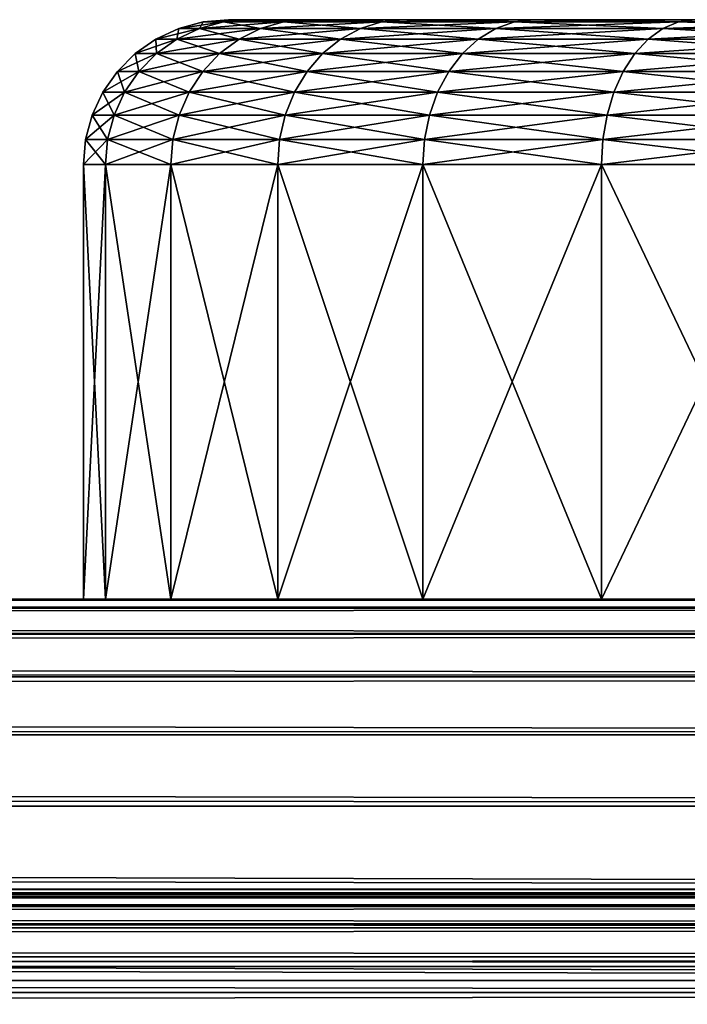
# Model space of a CAD drawing. Header units: inches. Extents: x 1 to 116, y -171 to -59.
# Tile 28 of 39: x 98.41 to 100.71, y -62.4 to -59. Entities that reach past the tile are written whole.
import ezdxf

# ---------------------------------------------------------------- set-up
doc = ezdxf.new("R2010")
doc.units = ezdxf.units.IN
doc.header["$MEASUREMENT"] = 0
doc.layers.get('0').update_dxf_attribs({"true_color": 0x5890e1})

msp = doc.modelspace()

# ---------------------------------------------------------------- meshes
at = {"color": 53, "true_color": 0xe0c657}
mesh = msp.add_polyface(dxfattribs=at)
corners = [(99.1319, -59, 63.3526), (99.1148, -59.0076, 64.1491), (99.2003, -59, 64.134), (99.2003, -59, 62.5712), (99.1148, -59.0076, 62.5561), (99.0451, -59.0076, 63.3526), (99.0319, -59.0302, 64.1637), (99.2426, -59.0302, 64.9502), (99.3217, -59.0076, 61.7838), (99.2426, -59.0302, 61.755), (99.0319, -59.0302, 62.5415), (98.9609, -59.0302, 63.3526), (98.9541, -59.067, 64.1774), (99.1684, -59.067, 64.9772), (99.1684, -59.067, 61.728), (98.9541, -59.067, 62.5278), (98.8819, -59.067, 63.3526), (98.8838, -59.117, 64.1898), (99.1013, -59.117, 65.0016), (99.1013, -59.117, 61.7036), (98.8838, -59.117, 62.5154), (99.1319, -59, 12.3526), (99.1148, -59.0076, 13.1491), (99.2003, -59, 13.134), (99.2003, -59, 11.5712), (99.1148, -59.0076, 11.5561), (99.0451, -59.0076, 12.3526), (99.0319, -59.0302, 13.1637), (99.2426, -59.0302, 13.9502), (99.3217, -59.0076, 10.7838), (99.2426, -59.0302, 10.755), (99.0319, -59.0302, 11.5415), (98.9609, -59.0302, 12.3526), (98.9541, -59.067, 13.1774), (99.1684, -59.067, 13.9772), (99.1684, -59.067, 10.728), (98.9541, -59.067, 11.5278), (98.8819, -59.067, 12.3526), (98.8838, -59.117, 13.1898), (99.1013, -59.117, 14.0016), (99.1013, -59.117, 10.7036), (98.8838, -59.117, 11.5154), (99.4565, -59.117, 9.9419), (99.0434, -59.1786, 10.6825), (98.8231, -59.1786, 11.5047)]
mesh.append_faces([[corners[k] for k in face] for face in [(0, 1, 2), (3, 4, 5), (3, 5, 0), (0, 5, 1), (5, 6, 1), (1, 6, 7), (8, 9, 10), (8, 10, 4), (4, 10, 11), (4, 11, 5), (5, 11, 6), (11, 12, 6), (6, 12, 13), (6, 13, 7), (9, 14, 15), (9, 15, 10), (10, 15, 16), (10, 16, 11), (11, 16, 12), (12, 17, 18), (12, 18, 13), (14, 19, 20), (14, 20, 15), (21, 22, 23), (24, 25, 26), (24, 26, 21), (21, 26, 22), (26, 27, 22), (22, 27, 28), (29, 30, 31), (29, 31, 25), (25, 31, 32), (25, 32, 26), (26, 32, 27), (32, 33, 27), (27, 33, 34), (27, 34, 28), (30, 35, 36), (30, 36, 31), (31, 36, 37), (31, 37, 32), (32, 37, 33), (33, 38, 39), (33, 39, 34), (35, 40, 41), (35, 41, 36), (42, 43, 40), (40, 44, 41)]], dxfattribs={"color": 53})
mesh = msp.add_polyface(dxfattribs=at)
corners = [(99.2003, -59, 64.134), (99.1148, -59.0076, 64.1491), (99.3217, -59.0076, 64.9214), (99.4033, -59, 64.8917), (99.6596, -59.0076, 65.646), (99.7348, -59, 65.6026), (99.7348, -59, 61.1026), (99.6596, -59.0076, 61.0592), (99.3217, -59.0076, 61.7838), (99.4033, -59, 61.8135), (99.1148, -59.0076, 62.5561), (99.2003, -59, 62.5712), (99.2426, -59.0302, 64.9502), (99.5867, -59.0302, 65.6881), (99.5867, -59.0302, 61.0171), (99.2426, -59.0302, 61.755), (99.1684, -59.067, 64.9772), (99.5183, -59.067, 65.7276), (99.5183, -59.067, 60.9776), (99.1684, -59.067, 61.728), (99.1013, -59.117, 65.0016), (99.4565, -59.117, 65.7633), (99.4565, -59.117, 60.9419), (99.1013, -59.117, 61.7036), (99.4031, -59.1786, 65.7941), (99.9385, -59.117, 60.2535), (99.4031, -59.1786, 60.9111), (99.2003, -59, 13.134), (99.1148, -59.0076, 13.1491), (99.3217, -59.0076, 13.9214), (99.4033, -59, 13.8917), (99.6596, -59.0076, 14.646), (99.7348, -59, 14.6026), (99.7348, -59, 10.1026), (99.6596, -59.0076, 10.0592), (99.3217, -59.0076, 10.7838), (99.4033, -59, 10.8135), (99.1148, -59.0076, 11.5561), (99.2003, -59, 11.5712), (99.2426, -59.0302, 13.9502), (99.5867, -59.0302, 14.6881), (99.5867, -59.0302, 10.0171), (99.2426, -59.0302, 10.755), (99.1684, -59.067, 13.9772), (99.5183, -59.067, 14.7276), (99.5183, -59.067, 9.9776), (99.1684, -59.067, 10.728), (99.1013, -59.117, 14.0016), (99.4565, -59.117, 14.7633), (99.4565, -59.117, 9.9419), (99.1013, -59.117, 10.7036), (99.4031, -59.1786, 14.7941), (99.9385, -59.117, 9.2535), (99.4031, -59.1786, 9.9111), (99.0434, -59.1786, 10.6825)]
mesh.append_faces([[corners[k] for k in face] for face in [(0, 1, 2), (0, 2, 3), (3, 2, 4), (3, 4, 5), (6, 7, 8), (6, 8, 9), (9, 8, 10), (9, 10, 11), (1, 12, 2), (2, 12, 13), (2, 13, 4), (7, 14, 15), (7, 15, 8), (12, 16, 17), (12, 17, 13), (14, 18, 19), (14, 19, 15), (16, 20, 21), (16, 21, 17), (18, 22, 23), (18, 23, 19), (20, 24, 21), (25, 26, 22), (27, 28, 29), (27, 29, 30), (30, 29, 31), (30, 31, 32), (33, 34, 35), (33, 35, 36), (36, 35, 37), (36, 37, 38), (28, 39, 29), (29, 39, 40), (29, 40, 31), (34, 41, 42), (34, 42, 35), (39, 43, 44), (39, 44, 40), (41, 45, 46), (41, 46, 42), (43, 47, 48), (43, 48, 44), (45, 49, 50), (45, 50, 46), (47, 51, 48), (52, 53, 49), (49, 53, 54)]], dxfattribs={"color": 53})
mesh = msp.add_polyface(dxfattribs=at)
corners = [(99.4033, -59, 61.8135), (99.2003, -59, 62.5712), (103.6319, -59, 63.3526), (99.1319, -59, 63.3526), (99.2003, -59, 64.134), (99.7348, -59, 61.1026), (99.4033, -59, 64.8917), (99.7348, -59, 65.6026), (99.4033, -59, 10.8135), (99.2003, -59, 11.5712), (103.6319, -59, 12.3526), (99.1319, -59, 12.3526), (99.2003, -59, 13.134), (99.7348, -59, 10.1026), (99.4033, -59, 13.8917), (100.1847, -59, 66.2451), (100.1182, -59.0076, 66.301), (100.6835, -59.0076, 66.8663), (100.7394, -59, 66.7998), (101.3385, -59.0076, 67.3249), (100.7394, -59, 59.9054), (100.6835, -59.0076, 59.8389), (100.1182, -59.0076, 60.4042), (100.1847, -59, 60.4601), (100.6294, -59.0302, 66.9308), (101.2964, -59.0302, 67.3978), (101.3385, -59.0076, 59.3803), (100.6294, -59.0302, 59.7744), (100.0537, -59.0302, 60.3501), (100.0537, -59.0302, 66.3551), (100.5787, -59.067, 66.9913), (101.2569, -59.067, 67.4662), (101.2964, -59.0302, 59.3074), (100.5787, -59.067, 59.7139), (99.9932, -59.067, 60.2994), (99.9932, -59.067, 66.4058), (100.5328, -59.117, 67.046), (101.2212, -59.117, 67.5281), (101.2569, -59.067, 59.239), (100.5328, -59.117, 59.6592), (99.9385, -59.117, 60.2535), (100.1847, -59, 15.2451), (100.1182, -59.0076, 15.301), (100.6835, -59.0076, 15.8663), (100.7394, -59, 15.7998), (101.3385, -59.0076, 16.3249), (100.7394, -59, 8.9054), (100.6835, -59.0076, 8.8389), (100.1182, -59.0076, 9.4042), (100.1847, -59, 9.4601), (100.6294, -59.0302, 15.9308), (101.2964, -59.0302, 16.3978), (101.3385, -59.0076, 8.3803), (100.6294, -59.0302, 8.7744), (100.0537, -59.0302, 9.3501), (100.0537, -59.0302, 15.3551), (100.5787, -59.067, 15.9913), (101.2569, -59.067, 16.4662), (101.2964, -59.0302, 8.3074), (100.5787, -59.067, 8.7139), (99.9932, -59.067, 9.2994), (99.9932, -59.067, 15.4058), (100.5328, -59.117, 16.046), (101.2212, -59.117, 16.5281), (101.2569, -59.067, 8.239), (100.5328, -59.117, 8.6592), (99.9385, -59.117, 9.2535), (99.9385, -59.117, 15.4517), (100.4932, -59.1786, 16.0932), (101.2212, -59.117, 8.1772), (100.4932, -59.1786, 8.612)]
mesh.append_faces([[corners[k] for k in face] for face in [(0, 1, 2), (2, 1, 3), (2, 3, 4), (2, 5, 0), (4, 6, 2), (2, 6, 7), (8, 9, 10), (10, 9, 11), (10, 11, 12), (10, 13, 8), (12, 14, 10), (15, 16, 17), (15, 17, 18), (18, 17, 19), (20, 21, 22), (20, 22, 23), (16, 24, 17), (17, 24, 25), (26, 27, 21), (21, 27, 28), (29, 30, 24), (24, 30, 31), (32, 33, 27), (27, 33, 34), (35, 36, 30), (30, 36, 37), (38, 39, 33), (33, 39, 40), (41, 42, 43), (41, 43, 44), (44, 43, 45), (46, 47, 48), (46, 48, 49), (42, 50, 43), (43, 50, 51), (52, 53, 47), (47, 53, 54), (55, 56, 50), (50, 56, 57), (58, 59, 53), (53, 59, 60), (61, 62, 56), (56, 62, 63), (64, 65, 59), (59, 65, 66), (67, 68, 62), (69, 70, 65)]], dxfattribs={"color": 53})
mesh = msp.add_polyface(dxfattribs=at)
corners = [(100.7394, -59, 59.9054), (100.1847, -59, 60.4601), (103.6319, -59, 63.3526), (99.7348, -59, 61.1026), (100.1847, -59, 66.2451), (100.7394, -59, 66.7998), (99.7348, -59, 65.6026), (100.7394, -59, 8.9054), (100.1847, -59, 9.4601), (103.6319, -59, 12.3526), (99.7348, -59, 10.1026), (100.1847, -59, 15.2451), (100.7394, -59, 15.7998), (99.4033, -59, 13.8917), (99.7348, -59, 14.6026), (101.3385, -59.0076, 67.3249), (101.3819, -59, 67.2497), (102.0631, -59.0076, 67.6628), (102.0928, -59, 59.124), (101.3385, -59.0076, 59.3803), (101.3819, -59, 59.4555), (100.6835, -59.0076, 59.8389), (100.6835, -59.0076, 66.8663), (101.2964, -59.0302, 67.3978), (102.0343, -59.0302, 67.7419), (102.0631, -59.0076, 59.0424), (101.2964, -59.0302, 59.3074), (100.6294, -59.0302, 59.7744), (100.6294, -59.0302, 66.9308), (101.2569, -59.067, 67.4662), (102.0073, -59.067, 67.8161), (102.0343, -59.0302, 58.9633), (101.2569, -59.067, 59.239), (100.5787, -59.067, 59.7139), (100.5787, -59.067, 66.9913), (101.2212, -59.117, 67.5281), (101.9829, -59.117, 67.8832), (102.0073, -59.067, 58.8891), (101.9829, -59.117, 58.822), (101.2212, -59.117, 59.1772), (100.5328, -59.117, 59.6592), (101.3385, -59.0076, 16.3249), (101.3819, -59, 16.2497), (102.0631, -59.0076, 16.6628), (102.0928, -59, 8.124), (101.3385, -59.0076, 8.3803), (101.3819, -59, 8.4555), (100.6835, -59.0076, 8.8389), (100.6835, -59.0076, 15.8663), (101.2964, -59.0302, 16.3978), (102.0343, -59.0302, 16.7419), (102.0631, -59.0076, 8.0424), (101.2964, -59.0302, 8.3074), (100.6294, -59.0302, 8.7744), (100.6294, -59.0302, 15.9308), (101.2569, -59.067, 16.4662), (102.0073, -59.067, 16.8161), (102.0343, -59.0302, 7.9633), (101.2569, -59.067, 8.239), (100.5787, -59.067, 8.7139), (100.5787, -59.067, 15.9913), (101.2212, -59.117, 16.5281), (101.9829, -59.117, 16.8832), (102.0073, -59.067, 7.8891), (101.9829, -59.117, 7.822), (101.2212, -59.117, 8.1772), (100.5328, -59.117, 8.6592), (100.5328, -59.117, 16.046), (101.1904, -59.1786, 16.5814), (101.9618, -59.1786, 16.9411), (101.1904, -59.1786, 8.1238)]
mesh.append_faces([[corners[k] for k in face] for face in [(0, 1, 2), (2, 1, 3), (4, 5, 2), (2, 6, 4), (7, 8, 9), (9, 8, 10), (11, 12, 9), (9, 13, 14), (9, 14, 11), (5, 15, 16), (16, 15, 17), (18, 19, 20), (20, 19, 21), (20, 21, 0), (22, 23, 15), (15, 23, 24), (25, 26, 19), (19, 26, 27), (28, 29, 23), (23, 29, 30), (31, 32, 26), (26, 32, 33), (34, 35, 29), (29, 35, 36), (37, 38, 39), (37, 39, 32), (32, 39, 40), (12, 41, 42), (42, 41, 43), (44, 45, 46), (46, 45, 47), (46, 47, 7), (48, 49, 41), (41, 49, 50), (51, 52, 45), (45, 52, 53), (54, 55, 49), (49, 55, 56), (57, 58, 52), (52, 58, 59), (60, 61, 55), (55, 61, 62), (63, 64, 65), (63, 65, 58), (58, 65, 66), (67, 68, 61), (61, 69, 62), (64, 70, 65)]], dxfattribs={"color": 53})
mesh = msp.add_polyface(dxfattribs=at)
corners = [(99.7348, -59, 65.6026), (99.6596, -59.0076, 65.646), (100.1182, -59.0076, 66.301), (100.1847, -59, 66.2451), (100.1847, -59, 60.4601), (100.1182, -59.0076, 60.4042), (99.6596, -59.0076, 61.0592), (99.7348, -59, 61.1026), (99.5867, -59.0302, 65.6881), (100.0537, -59.0302, 66.3551), (100.6294, -59.0302, 66.9308), (100.6835, -59.0076, 59.8389), (100.0537, -59.0302, 60.3501), (99.5867, -59.0302, 61.0171), (99.5183, -59.067, 65.7276), (99.9932, -59.067, 66.4058), (100.5787, -59.067, 66.9913), (100.6294, -59.0302, 59.7744), (99.9932, -59.067, 60.2994), (99.5183, -59.067, 60.9776), (99.4565, -59.117, 65.7633), (99.9385, -59.117, 66.4517), (100.5328, -59.117, 67.046), (100.5787, -59.067, 59.7139), (99.9385, -59.117, 60.2535), (99.4565, -59.117, 60.9419), (99.8913, -59.1786, 66.4913), (100.5328, -59.117, 59.6592), (99.8913, -59.1786, 60.2139), (99.7348, -59, 14.6026), (99.6596, -59.0076, 14.646), (100.1182, -59.0076, 15.301), (100.1847, -59, 15.2451), (100.1847, -59, 9.4601), (100.1182, -59.0076, 9.4042), (99.6596, -59.0076, 10.0592), (99.7348, -59, 10.1026), (99.5867, -59.0302, 14.6881), (100.0537, -59.0302, 15.3551), (100.6294, -59.0302, 15.9308), (100.6835, -59.0076, 8.8389), (100.0537, -59.0302, 9.3501), (99.5867, -59.0302, 10.0171), (99.5183, -59.067, 14.7276), (99.9932, -59.067, 15.4058), (100.5787, -59.067, 15.9913), (100.6294, -59.0302, 8.7744), (99.9932, -59.067, 9.2994), (99.5183, -59.067, 9.9776), (99.4565, -59.117, 14.7633), (99.9385, -59.117, 15.4517), (100.5328, -59.117, 16.046), (100.5787, -59.067, 8.7139), (99.9385, -59.117, 9.2535), (99.4565, -59.117, 9.9419), (99.8913, -59.1786, 15.4913), (100.5328, -59.117, 8.6592), (99.8913, -59.1786, 9.2139)]
mesh.append_faces([[corners[k] for k in face] for face in [(0, 1, 2), (0, 2, 3), (4, 5, 6), (4, 6, 7), (1, 8, 9), (1, 9, 2), (2, 9, 10), (11, 12, 5), (5, 12, 13), (5, 13, 6), (8, 14, 15), (8, 15, 9), (9, 15, 16), (17, 18, 12), (12, 18, 19), (12, 19, 13), (14, 20, 21), (14, 21, 15), (15, 21, 22), (23, 24, 18), (18, 24, 25), (18, 25, 19), (20, 26, 21), (27, 28, 24), (29, 30, 31), (29, 31, 32), (33, 34, 35), (33, 35, 36), (30, 37, 38), (30, 38, 31), (31, 38, 39), (40, 41, 34), (34, 41, 42), (34, 42, 35), (37, 43, 44), (37, 44, 38), (38, 44, 45), (46, 47, 41), (41, 47, 48), (41, 48, 42), (43, 49, 50), (43, 50, 44), (44, 50, 51), (52, 53, 47), (47, 53, 54), (47, 54, 48), (49, 55, 50), (56, 57, 53)]], dxfattribs={"color": 53})
mesh = msp.add_polyface(dxfattribs=at)
corners = [(98.9334, -61, 65.0627), (98.9334, -59.5, 65.0627), (98.7079, -59.5, 64.2208), (98.7079, -61, 62.4844), (98.9334, -59.5, 61.6425), (98.9334, -61, 61.6425), (98.9334, -61, 14.0627), (98.9334, -59.5, 14.0627), (98.7079, -59.5, 13.2208), (98.7079, -61, 11.4844), (98.9334, -59.5, 10.6425), (98.9334, -61, 10.6425), (98.8819, -59.067, 63.3526), (98.8838, -59.117, 64.1898), (98.9541, -59.067, 64.1774), (98.9541, -59.067, 62.5278), (98.8838, -59.117, 62.5154), (98.8105, -59.117, 63.3526), (98.8231, -59.1786, 64.2005), (98.8231, -59.1786, 62.5047), (98.7489, -59.1786, 63.3526), (98.7738, -59.25, 64.2092), (98.9964, -59.25, 65.0398), (99.0434, -59.1786, 61.6825), (98.7738, -59.25, 62.496), (98.7376, -59.329, 64.2156), (98.9618, -59.329, 65.0524), (98.9964, -59.25, 61.6654), (98.9618, -59.329, 61.6528), (98.7376, -59.329, 62.4896), (98.7153, -59.4132, 64.2195), (98.9406, -59.4132, 65.0601), (98.9406, -59.4132, 61.6451), (98.7153, -59.4132, 62.4857), (98.7079, -59.5, 62.4844), (98.8819, -59.067, 12.3526), (98.8838, -59.117, 13.1898), (98.9541, -59.067, 13.1774), (98.9541, -59.067, 11.5278), (98.8838, -59.117, 11.5154), (98.8105, -59.117, 12.3526), (98.8231, -59.1786, 13.2005), (98.8231, -59.1786, 11.5047), (98.7489, -59.1786, 12.3526), (98.7738, -59.25, 13.2092), (98.9964, -59.25, 14.0398), (99.0434, -59.1786, 10.6825), (98.7738, -59.25, 11.496), (98.7376, -59.329, 13.2156), (98.9618, -59.329, 14.0524), (98.9964, -59.25, 10.6654), (98.9618, -59.329, 10.6528), (98.7376, -59.329, 11.4896), (98.7153, -59.4132, 13.2195), (98.9406, -59.4132, 14.0601), (98.9406, -59.4132, 10.6451), (98.7153, -59.4132, 11.4857), (98.7079, -59.5, 11.4844)]
mesh.append_faces([[corners[k] for k in face] for face in [(0, 1, 2), (3, 4, 5), (6, 7, 8), (9, 10, 11), (12, 13, 14), (15, 16, 17), (15, 17, 12), (12, 17, 13), (17, 18, 13), (16, 19, 20), (16, 20, 17), (17, 20, 18), (18, 21, 22), (23, 24, 19), (21, 25, 26), (21, 26, 22), (27, 28, 29), (27, 29, 24), (25, 30, 31), (25, 31, 26), (28, 32, 33), (28, 33, 29), (30, 2, 1), (30, 1, 31), (32, 4, 34), (32, 34, 33), (35, 36, 37), (38, 39, 40), (38, 40, 35), (35, 40, 36), (40, 41, 36), (39, 42, 43), (39, 43, 40), (40, 43, 41), (41, 44, 45), (46, 47, 42), (44, 48, 49), (50, 51, 52), (50, 52, 47), (48, 53, 54), (48, 54, 49), (51, 55, 56), (51, 56, 52), (53, 8, 7), (53, 7, 54), (55, 10, 57), (55, 57, 56)]], dxfattribs={"color": 53})
mesh = msp.add_polyface(dxfattribs=at)
corners = [(99.3018, -61, 65.8526), (99.3018, -59.5, 65.8526), (98.9334, -59.5, 65.0627), (98.9334, -61, 65.0627), (98.9334, -61, 61.6425), (98.9334, -59.5, 61.6425), (99.3018, -59.5, 60.8526), (99.3018, -61, 60.8526), (99.3018, -61, 14.8526), (99.3018, -59.5, 14.8526), (98.9334, -59.5, 14.0627), (98.9334, -61, 14.0627), (98.9334, -61, 10.6425), (98.9334, -59.5, 10.6425), (99.3018, -59.5, 9.8526), (99.3018, -61, 9.8526), (98.8838, -59.117, 64.1898), (98.8231, -59.1786, 64.2005), (99.0434, -59.1786, 65.0227), (99.1013, -59.117, 65.0016), (99.4031, -59.1786, 65.7941), (99.4565, -59.117, 60.9419), (99.0434, -59.1786, 61.6825), (99.1013, -59.117, 61.7036), (98.8231, -59.1786, 62.5047), (98.8838, -59.117, 62.5154), (98.9964, -59.25, 65.0398), (99.3598, -59.25, 65.8191), (99.4031, -59.1786, 60.9111), (98.9964, -59.25, 61.6654), (98.7738, -59.25, 62.496), (98.9618, -59.329, 65.0524), (99.3279, -59.329, 65.8375), (99.3598, -59.25, 60.8861), (98.9618, -59.329, 61.6528), (98.9406, -59.4132, 65.0601), (99.3084, -59.4132, 65.8488), (99.3279, -59.329, 60.8677), (99.3084, -59.4132, 60.8564), (98.9406, -59.4132, 61.6451), (98.8838, -59.117, 13.1898), (98.8231, -59.1786, 13.2005), (99.0434, -59.1786, 14.0227), (99.1013, -59.117, 14.0016), (99.4031, -59.1786, 14.7941), (99.1013, -59.117, 10.7036), (99.0434, -59.1786, 10.6825), (98.8231, -59.1786, 11.5047), (98.9964, -59.25, 14.0398), (99.3598, -59.25, 14.8191), (99.4031, -59.1786, 9.9111), (98.9964, -59.25, 10.6654), (98.7738, -59.25, 11.496), (98.7738, -59.25, 13.2092), (98.9618, -59.329, 14.0524), (99.3279, -59.329, 14.8375), (99.3598, -59.25, 9.8861), (98.9618, -59.329, 10.6528), (98.9406, -59.4132, 14.0601), (99.3084, -59.4132, 14.8488), (99.3279, -59.329, 9.8677), (99.3084, -59.4132, 9.8564), (98.9406, -59.4132, 10.6451)]
mesh.append_faces([[corners[k] for k in face] for face in [(0, 1, 2), (0, 2, 3), (4, 5, 6), (4, 6, 7), (8, 9, 10), (8, 10, 11), (12, 13, 14), (12, 14, 15), (16, 17, 18), (16, 18, 19), (19, 18, 20), (21, 22, 23), (23, 22, 24), (23, 24, 25), (17, 26, 18), (18, 26, 27), (28, 29, 22), (22, 29, 30), (26, 31, 32), (33, 34, 29), (31, 35, 36), (31, 36, 32), (37, 38, 39), (37, 39, 34), (35, 2, 1), (35, 1, 36), (38, 6, 5), (38, 5, 39), (40, 41, 42), (40, 42, 43), (43, 42, 44), (45, 46, 47), (41, 48, 42), (42, 48, 49), (50, 51, 46), (46, 51, 52), (53, 54, 48), (48, 54, 55), (56, 57, 51), (54, 58, 59), (54, 59, 55), (60, 61, 62), (60, 62, 57), (58, 10, 9), (58, 9, 59), (61, 14, 13), (61, 13, 62)]], dxfattribs={"color": 53})
mesh = msp.add_polyface(dxfattribs=at)
corners = [(99.4565, -59.117, 65.7633), (99.4031, -59.1786, 65.7941), (99.8913, -59.1786, 66.4913), (99.9385, -59.117, 66.4517), (100.4932, -59.1786, 67.0932), (99.9385, -59.117, 60.2535), (99.8913, -59.1786, 60.2139), (99.4031, -59.1786, 60.9111), (99.4565, -59.117, 60.9419), (99.0434, -59.1786, 61.6825), (99.0434, -59.1786, 65.0227), (99.3598, -59.25, 65.8191), (99.853, -59.25, 66.5235), (100.461, -59.25, 67.1315), (100.4932, -59.1786, 59.612), (100.461, -59.25, 59.5737), (99.853, -59.25, 60.1817), (99.3598, -59.25, 60.8861), (98.9964, -59.25, 61.6654), (98.9964, -59.25, 65.0398), (99.3279, -59.329, 65.8375), (99.8248, -59.329, 66.5472), (100.4373, -59.329, 67.1597), (100.4373, -59.329, 59.5455), (99.8248, -59.329, 60.158), (99.3279, -59.329, 60.8677), (98.9618, -59.329, 61.6528), (99.4565, -59.117, 14.7633), (99.4031, -59.1786, 14.7941), (99.8913, -59.1786, 15.4913), (99.9385, -59.117, 15.4517), (100.4932, -59.1786, 16.0932), (99.9385, -59.117, 9.2535), (99.8913, -59.1786, 9.2139), (99.4031, -59.1786, 9.9111), (99.0434, -59.1786, 14.0227), (99.3598, -59.25, 14.8191), (99.853, -59.25, 15.5235), (100.461, -59.25, 16.1315), (100.4932, -59.1786, 8.612), (100.461, -59.25, 8.5737), (99.853, -59.25, 9.1817), (99.3598, -59.25, 9.8861), (98.9964, -59.25, 10.6654), (98.9964, -59.25, 14.0398), (99.3279, -59.329, 14.8375), (99.8248, -59.329, 15.5472), (100.4373, -59.329, 16.1597), (100.4373, -59.329, 8.5455), (99.8248, -59.329, 9.158), (99.3279, -59.329, 9.8677), (98.9618, -59.329, 10.6528), (99.3084, -59.4132, 9.8564)]
mesh.append_faces([[corners[k] for k in face] for face in [(0, 1, 2), (3, 2, 4), (5, 6, 7), (8, 7, 9), (10, 11, 1), (1, 11, 12), (1, 12, 2), (2, 12, 13), (2, 13, 4), (14, 15, 16), (14, 16, 6), (6, 16, 17), (6, 17, 7), (7, 17, 18), (19, 20, 11), (11, 20, 21), (11, 21, 12), (12, 21, 22), (12, 22, 13), (15, 23, 24), (15, 24, 16), (16, 24, 25), (16, 25, 17), (17, 25, 26), (27, 28, 29), (30, 29, 31), (32, 33, 34), (35, 36, 28), (28, 36, 37), (28, 37, 29), (29, 37, 38), (29, 38, 31), (39, 40, 41), (39, 41, 33), (33, 41, 42), (33, 42, 34), (34, 42, 43), (44, 45, 36), (36, 45, 46), (36, 46, 37), (37, 46, 47), (37, 47, 38), (40, 48, 49), (40, 49, 41), (41, 49, 50), (41, 50, 42), (42, 50, 51), (49, 52, 50)]], dxfattribs={"color": 53})
mesh = msp.add_polyface(dxfattribs=at)
corners = [(101.1319, -61, 67.6827), (101.1319, -59.5, 67.6827), (100.418, -59.5, 67.1828), (100.418, -61, 67.1828), (100.418, -61, 59.5224), (100.418, -59.5, 59.5224), (101.1319, -59.5, 59.0225), (101.1319, -61, 59.0225), (101.1319, -61, 16.6827), (101.1319, -59.5, 16.6827), (100.418, -59.5, 16.1828), (100.418, -61, 16.1828), (100.418, -61, 8.5224), (100.418, -59.5, 8.5224), (101.1319, -59.5, 8.0225), (101.1319, -61, 8.0225), (99.9385, -59.117, 66.4517), (100.4932, -59.1786, 67.0932), (100.5328, -59.117, 67.046), (101.1904, -59.1786, 67.5814), (101.2212, -59.117, 59.1772), (101.1904, -59.1786, 59.1238), (100.4932, -59.1786, 59.612), (100.5328, -59.117, 59.6592), (99.8913, -59.1786, 60.2139), (100.461, -59.25, 67.1315), (101.1654, -59.25, 67.6247), (101.1654, -59.25, 59.0805), (100.461, -59.25, 59.5737), (100.4373, -59.329, 67.1597), (101.147, -59.329, 67.6566), (101.147, -59.329, 59.0486), (100.4373, -59.329, 59.5455), (100.4228, -59.4132, 67.177), (101.1357, -59.4132, 67.6761), (101.1357, -59.4132, 59.0291), (100.4228, -59.4132, 59.5282), (100.5328, -59.117, 16.046), (100.4932, -59.1786, 16.0932), (101.1904, -59.1786, 16.5814), (100.5328, -59.117, 8.6592), (100.4932, -59.1786, 8.612), (99.8913, -59.1786, 9.2139), (100.461, -59.25, 16.1315), (101.1654, -59.25, 16.6247), (101.1904, -59.1786, 8.1238), (101.1654, -59.25, 8.0805), (100.461, -59.25, 8.5737), (100.4373, -59.329, 16.1597), (101.147, -59.329, 16.6566), (101.147, -59.329, 8.0486), (100.4373, -59.329, 8.5455), (100.4228, -59.4132, 16.177), (101.1357, -59.4132, 16.6761), (101.1357, -59.4132, 8.0291), (100.4228, -59.4132, 8.5282)]
mesh.append_faces([[corners[k] for k in face] for face in [(0, 1, 2), (0, 2, 3), (4, 5, 6), (4, 6, 7), (8, 9, 10), (8, 10, 11), (12, 13, 14), (12, 14, 15), (16, 17, 18), (18, 17, 19), (20, 21, 22), (20, 22, 23), (23, 22, 24), (17, 25, 26), (17, 26, 19), (21, 27, 28), (21, 28, 22), (25, 29, 30), (25, 30, 26), (27, 31, 32), (27, 32, 28), (29, 33, 34), (29, 34, 30), (31, 35, 36), (31, 36, 32), (33, 2, 1), (33, 1, 34), (35, 6, 5), (35, 5, 36), (37, 38, 39), (40, 41, 42), (38, 43, 44), (38, 44, 39), (45, 46, 47), (45, 47, 41), (43, 48, 49), (43, 49, 44), (46, 50, 51), (46, 51, 47), (48, 52, 53), (48, 53, 49), (50, 54, 55), (50, 55, 51), (52, 10, 9), (52, 9, 53), (54, 14, 13), (54, 13, 55)]], dxfattribs={"color": 53})
mesh = msp.add_polyface(dxfattribs=at)
corners = [(101.9218, -61, 68.0511), (101.9218, -59.5, 68.0511), (101.1319, -59.5, 67.6827), (101.1319, -61, 67.6827), (101.1319, -61, 59.0225), (101.1319, -59.5, 59.0225), (101.9218, -59.5, 58.6541), (101.9218, -61, 58.6541), (101.9218, -61, 17.0511), (101.9218, -59.5, 17.0511), (101.1319, -59.5, 16.6827), (101.1319, -61, 16.6827), (101.1319, -61, 8.0225), (101.1319, -59.5, 8.0225), (101.9218, -59.5, 7.6541), (101.9218, -61, 7.6541), (100.5328, -59.117, 67.046), (101.1904, -59.1786, 67.5814), (101.2212, -59.117, 67.5281), (101.9618, -59.1786, 67.9411), (101.9829, -59.117, 67.8832), (101.9829, -59.117, 58.822), (101.9618, -59.1786, 58.7641), (101.1904, -59.1786, 59.1238), (101.2212, -59.117, 59.1772), (101.1654, -59.25, 67.6247), (101.9447, -59.25, 67.9881), (101.9447, -59.25, 58.7171), (101.1654, -59.25, 59.0805), (101.147, -59.329, 67.6566), (101.9321, -59.329, 68.0227), (101.9321, -59.329, 58.6825), (101.147, -59.329, 59.0486), (101.1357, -59.4132, 67.6761), (101.9244, -59.4132, 68.0439), (101.9244, -59.4132, 58.6613), (101.1357, -59.4132, 59.0291), (101.2212, -59.117, 16.5281), (101.1904, -59.1786, 16.5814), (101.9618, -59.1786, 16.9411), (101.9829, -59.117, 7.822), (101.9618, -59.1786, 7.7641), (101.1904, -59.1786, 8.1238), (101.2212, -59.117, 8.1772), (100.4932, -59.1786, 8.612), (101.1654, -59.25, 16.6247), (101.9447, -59.25, 16.9881), (101.9447, -59.25, 7.7171), (101.1654, -59.25, 8.0805), (101.147, -59.329, 16.6566), (101.9321, -59.329, 17.0227), (101.9321, -59.329, 7.6825), (101.147, -59.329, 8.0486), (101.1357, -59.4132, 16.6761), (101.9244, -59.4132, 17.0439), (101.9244, -59.4132, 7.6613), (101.1357, -59.4132, 8.0291)]
mesh.append_faces([[corners[k] for k in face] for face in [(0, 1, 2), (0, 2, 3), (4, 5, 6), (4, 6, 7), (8, 9, 10), (8, 10, 11), (12, 13, 14), (12, 14, 15), (16, 17, 18), (18, 17, 19), (18, 19, 20), (21, 22, 23), (21, 23, 24), (17, 25, 26), (17, 26, 19), (22, 27, 28), (22, 28, 23), (25, 29, 30), (25, 30, 26), (27, 31, 32), (27, 32, 28), (29, 33, 34), (29, 34, 30), (31, 35, 36), (31, 36, 32), (33, 2, 1), (33, 1, 34), (35, 6, 5), (35, 5, 36), (37, 38, 39), (40, 41, 42), (43, 42, 44), (38, 45, 46), (38, 46, 39), (41, 47, 48), (41, 48, 42), (45, 49, 50), (45, 50, 46), (47, 51, 52), (47, 52, 48), (49, 53, 54), (49, 54, 50), (51, 55, 56), (51, 56, 52), (53, 10, 9), (53, 9, 54), (55, 14, 13), (55, 13, 56)]], dxfattribs={"color": 53})
mesh = msp.add_polyface(dxfattribs=at)
corners = [(99.8017, -61, 60.1387), (100.418, -61, 59.5224), (17.6319, -61, 12.3526), (101.1319, -61, 59.0225), (103.6319, -61, 17.3526), (98.9334, -61, 65.0627), (98.7079, -59.5, 64.2208), (98.7079, -61, 64.2208), (98.6319, -59.5, 63.3526), (98.6319, -61, 63.3526), (98.7079, -59.5, 62.4844), (98.7079, -61, 62.4844), (98.9334, -59.5, 61.6425), (98.9334, -61, 14.0627), (98.7079, -59.5, 13.2208), (98.7079, -61, 13.2208), (98.6319, -59.5, 12.3526), (98.6319, -61, 12.3526), (98.7079, -59.5, 11.4844), (98.7079, -61, 11.4844), (98.9334, -59.5, 10.6425), (98.7489, -59.1786, 63.3526), (98.7738, -59.25, 64.2092), (98.8231, -59.1786, 64.2005), (98.8231, -59.1786, 62.5047), (98.7738, -59.25, 62.496), (98.6989, -59.25, 63.3526), (98.7376, -59.329, 64.2156), (98.7376, -59.329, 62.4896), (98.6621, -59.329, 63.3526), (98.7153, -59.4132, 64.2195), (98.7153, -59.4132, 62.4857), (98.6395, -59.4132, 63.3526), (98.7489, -59.1786, 12.3526), (98.7738, -59.25, 13.2092), (98.8231, -59.1786, 13.2005), (98.8231, -59.1786, 11.5047), (98.7738, -59.25, 11.496), (98.6989, -59.25, 12.3526), (98.7376, -59.329, 13.2156), (98.7376, -59.329, 11.4896), (98.6621, -59.329, 12.3526), (98.7153, -59.4132, 13.2195), (98.7153, -59.4132, 11.4857), (98.6395, -59.4132, 12.3526)]
mesh.append_faces([[corners[k] for k in face] for face in [(0, 1, 2), (2, 1, 3), (2, 3, 4), (5, 6, 7), (7, 6, 8), (7, 8, 9), (9, 8, 10), (9, 10, 11), (11, 10, 12), (13, 14, 15), (15, 14, 16), (15, 16, 17), (17, 16, 18), (17, 18, 19), (19, 18, 20), (21, 22, 23), (24, 25, 26), (24, 26, 21), (21, 26, 22), (26, 27, 22), (25, 28, 29), (25, 29, 26), (26, 29, 27), (29, 30, 27), (28, 31, 32), (28, 32, 29), (29, 32, 30), (32, 6, 30), (31, 10, 8), (31, 8, 32), (32, 8, 6), (33, 34, 35), (36, 37, 38), (36, 38, 33), (33, 38, 34), (38, 39, 34), (37, 40, 41), (37, 41, 38), (38, 41, 39), (41, 42, 39), (40, 43, 44), (40, 44, 41), (41, 44, 42), (44, 14, 42), (43, 18, 16), (43, 16, 44), (44, 16, 14)]], dxfattribs={"color": 53})
mesh = msp.add_polyface(dxfattribs=at)
corners = [(100.418, -61, 67.1828), (100.418, -59.5, 67.1828), (99.8017, -59.5, 66.5665), (99.8017, -61, 66.5665), (99.3018, -59.5, 65.8526), (99.3018, -61, 65.8526), (99.3018, -61, 60.8526), (99.3018, -59.5, 60.8526), (99.8017, -59.5, 60.1387), (99.8017, -61, 60.1387), (100.418, -59.5, 59.5224), (100.418, -61, 59.5224), (100.418, -61, 16.1828), (100.418, -59.5, 16.1828), (99.8017, -59.5, 15.5665), (99.8017, -61, 15.5665), (99.3018, -59.5, 14.8526), (99.3018, -61, 14.8526), (99.3018, -61, 9.8526), (99.3018, -59.5, 9.8526), (99.8017, -59.5, 9.1387), (99.8017, -61, 9.1387), (100.418, -59.5, 8.5224), (100.418, -61, 8.5224), (99.3279, -59.329, 65.8375), (99.3084, -59.4132, 65.8488), (99.8075, -59.4132, 66.5617), (99.8248, -59.329, 66.5472), (100.4228, -59.4132, 67.177), (100.4373, -59.329, 67.1597), (100.4373, -59.329, 59.5455), (100.4228, -59.4132, 59.5282), (99.8075, -59.4132, 60.1435), (99.8248, -59.329, 60.158), (99.3084, -59.4132, 60.8564), (99.3279, -59.329, 60.8677), (99.3279, -59.329, 14.8375), (99.3084, -59.4132, 14.8488), (99.8075, -59.4132, 15.5617), (99.8248, -59.329, 15.5472), (100.4228, -59.4132, 16.177), (100.4373, -59.329, 16.1597), (100.4373, -59.329, 8.5455), (100.4228, -59.4132, 8.5282), (99.8075, -59.4132, 9.1435), (99.8248, -59.329, 9.158), (99.3084, -59.4132, 9.8564)]
mesh.append_faces([[corners[k] for k in face] for face in [(0, 1, 2), (0, 2, 3), (3, 2, 4), (3, 4, 5), (6, 7, 8), (6, 8, 9), (9, 8, 10), (9, 10, 11), (12, 13, 14), (12, 14, 15), (15, 14, 16), (15, 16, 17), (18, 19, 20), (18, 20, 21), (21, 20, 22), (21, 22, 23), (24, 25, 26), (24, 26, 27), (27, 26, 28), (27, 28, 29), (30, 31, 32), (30, 32, 33), (33, 32, 34), (33, 34, 35), (25, 4, 2), (25, 2, 26), (26, 2, 1), (26, 1, 28), (31, 10, 8), (31, 8, 32), (32, 8, 7), (32, 7, 34), (36, 37, 38), (36, 38, 39), (39, 38, 40), (39, 40, 41), (42, 43, 44), (42, 44, 45), (45, 44, 46), (37, 16, 14), (37, 14, 38), (38, 14, 13), (38, 13, 40), (43, 22, 20), (43, 20, 44), (44, 20, 19), (44, 19, 46)]], dxfattribs={"color": 53})
mesh = msp.add_polyface(dxfattribs=at)
corners = [(112.1319, -63, 3.1206), (3.1319, -63, 3.1206), (3.1319, -62.7144, 3.3205), (112.1319, -62.7144, 3.3205), (3.1319, -62.4679, 3.567), (112.1319, -62.4679, 3.567), (3.1319, -62.268, 3.8526), (112.1319, -62.268, 3.8526), (3.1319, -62.1206, 4.1686), (112.1319, -62.1206, 4.1686), (3.1319, -62.0304, 4.5053), (112.1319, -62.0304, 4.5053), (3.1319, -62, 4.8526), (112.1319, -62, 61.8526), (3.1319, -62, 61.8526), (13.1319, -62, 71.8526), (11.3954, -62, 71.7007), (9.7117, -62, 71.2495), (8.1319, -62, 70.5129), (8.1319, -63, 70.5129), (9.7117, -63, 71.2495), (11.3954, -63, 71.7007), (13.1319, -63, 71.8526), (2.6319, -61, 2.3526), (11.7637, -61, 7.4286), (12.6319, -61, 7.3526), (10.1319, -61, 8.0225), (10.9218, -61, 7.6541), (98.7079, -61, 11.4844), (2.6319, -61, 73.3526), (14.342, -61, 68.0511), (13.5001, -61, 68.2766), (12.6319, -61, 68.3526), (11.7637, -61, 68.2766), (10.9218, -61, 68.0511), (10.1319, -61, 67.6827), (8.3018, -61, 14.8526), (7.7079, -61, 62.4844), (7.9334, -61, 61.6425), (8.3018, -61, 60.8526), (9.418, -61, 59.5224), (10.1319, -61, 16.6827), (9.418, -61, 16.1828), (8.8017, -61, 60.1387), (8.8017, -61, 15.5665), (12.6319, -61, 58.3526), (15.1319, -61, 16.6827), (14.342, -61, 17.0511), (10.9218, -61, 58.6541), (11.7637, -61, 58.4286), (10.9218, -61, 17.0511), (2.6319, -62, 73.3526), (2.6319, -62, 2.3526), (113.6319, -62, 73.3526), (113.6319, -62.0152, 2.179), (2.6319, -62.0152, 2.179), (113.6319, -62.0603, 2.0106), (2.6319, -62.0603, 2.0106), (113.6319, -62.134, 1.8526), (2.6319, -62.134, 1.8526), (113.6319, -62.234, 1.7098), (2.6319, -62.234, 1.7098), (113.6319, -62.3572, 1.5866), (2.6319, -62.3572, 1.5866), (113.6319, -62.5, 1.4866), (2.6319, -62.5, 1.4866), (113.6319, -62.658, 1.4129), (2.6319, -62.658, 1.4129), (113.6319, -62.8264, 1.3678), (2.6319, -62.8264, 1.3678), (2.6319, -62.0152, 73.5263), (113.6319, -62.0152, 73.5263), (2.6319, -62.0603, 73.6946), (113.6319, -62.0603, 73.6946), (2.6319, -62.134, 73.8526), (113.6319, -62.134, 73.8526), (2.6319, -62.234, 73.9954)]
mesh.append_faces([[corners[k] for k in face] for face in [(0, 1, 2), (3, 2, 4), (5, 4, 6), (7, 6, 8), (9, 8, 10), (11, 10, 12), (13, 12, 14), (15, 14, 16), (16, 14, 17), (18, 19, 20), (18, 20, 17), (17, 20, 21), (17, 21, 16), (16, 21, 22), (16, 22, 15), (23, 24, 25), (23, 26, 27), (23, 27, 24), (25, 28, 23), (29, 30, 31), (29, 31, 32), (32, 33, 29), (29, 33, 34), (29, 34, 35), (36, 37, 38), (36, 38, 39), (40, 41, 42), (39, 43, 36), (36, 43, 40), (36, 40, 44), (44, 40, 42), (45, 46, 47), (48, 49, 50), (41, 40, 50), (51, 52, 53), (54, 52, 55), (56, 55, 57), (58, 57, 59), (60, 59, 61), (62, 61, 63), (64, 63, 65), (66, 65, 67), (68, 67, 69), (51, 53, 70), (70, 71, 72), (72, 73, 74), (74, 75, 76)]], dxfattribs={"color": 53})
mesh = msp.add_polyface(dxfattribs=at)
corners = [(13.1319, -62, 71.8526), (112.1319, -62, 61.8526), (3.1319, -62, 61.8526), (13.1319, -63, 71.8526), (102.1319, -63, 71.8526), (13.5001, -61, 7.4286), (14.342, -61, 7.6541), (98.9334, -61, 14.0627), (99.3018, -61, 14.8526), (15.1319, -61, 8.0225), (15.8458, -61, 8.5224), (16.962, -61, 9.8526), (16.4621, -61, 9.1387), (98.6319, -61, 12.3526), (12.6319, -61, 7.3526), (13.5001, -61, 58.4286), (98.6319, -61, 63.3526), (12.6319, -61, 58.3526), (113.6319, -61, 73.3526), (14.342, -61, 68.0511), (2.6319, -61, 73.3526), (101.9218, -61, 68.0511), (14.342, -61, 58.6541), (102.7637, -61, 68.2766), (15.1319, -61, 59.0225), (98.7079, -61, 62.4844), (16.962, -61, 14.8526), (16.4621, -61, 15.5665), (15.8458, -61, 16.1828), (15.1319, -61, 16.6827), (2.6319, -62.234, 73.9954), (113.6319, -62.234, 73.9954), (2.6319, -62.3572, 74.1186), (113.6319, -62.3572, 74.1186), (2.6319, -62.5, 74.2186), (113.6319, -62.5, 74.2186), (2.6319, -62.658, 74.2923), (113.6319, -62.658, 74.2923), (2.6319, -62.8264, 74.3374), (113.6319, -62.8264, 74.3374), (2.6319, -63, 74.3526), (2.6319, -61.0246, 73.6655), (2.6319, -61.0304, 73.6999), (113.6319, -61.0304, 73.6999), (2.6319, -61.0979, 73.9706), (2.6319, -61.1206, 74.0366), (113.6319, -61.1206, 74.0366), (2.6319, -61.218, 74.2606), (2.6319, -61.2679, 74.3526), (113.6319, -61.2679, 74.3526), (2.6319, -61.382, 74.5282), (113.6319, -61.4679, 74.6382), (2.6319, -61.4679, 74.6382), (2.6319, -61.5858, 74.7668), (113.6319, -61.7144, 74.8847), (2.6319, -61.7144, 74.8847), (2.6319, -61.8244, 74.9706), (113.6319, -62, 75.0847), (2.6319, -62, 75.0847), (2.6319, -62.092, 75.1346), (113.6319, -62.316, 75.232), (2.6319, -62.316, 75.232), (2.6319, -62.382, 75.2547), (113.6319, -62.6527, 75.3222), (2.6319, -62.6527, 75.3222), (113.6319, -63, 75.3526), (2.6319, -62.6871, 75.328), (2.6319, -63, 75.3526), (2.6319, -61, 2.3526), (113.6319, -61.0304, 2.0053), (2.6319, -61.0304, 2.0053), (113.6319, -61.1206, 1.6686), (2.6319, -61.1206, 1.6686), (113.6319, -61.2679, 1.3526), (2.6319, -61.2679, 1.3526), (113.6319, -61.4679, 1.067), (2.6319, -61.4679, 1.067), (113.6319, -61.7144, 0.8205), (2.6319, -61.7144, 0.8205), (113.6319, -62, 0.6205), (2.6319, -62, 0.6205), (113.6319, -62.316, 0.4732), (2.6319, -62.316, 0.4732), (113.6319, -62.6527, 0.383), (2.6319, -62.6527, 0.383), (113.6319, -63, 0.3526), (2.6319, -63, 0.3526)]
mesh.append_faces([[corners[k] for k in face] for face in [(0, 1, 2), (3, 4, 0), (5, 6, 7), (8, 6, 9), (8, 9, 10), (11, 8, 12), (12, 8, 10), (5, 13, 14), (15, 16, 17), (18, 19, 20), (21, 15, 22), (23, 22, 24), (25, 26, 27), (27, 28, 25), (25, 28, 29), (25, 29, 17), (30, 31, 32), (32, 33, 34), (34, 35, 36), (36, 37, 38), (38, 39, 40), (20, 41, 18), (41, 42, 43), (43, 42, 44), (44, 45, 46), (46, 45, 47), (47, 48, 49), (49, 48, 50), (51, 50, 52), (52, 53, 54), (54, 53, 55), (55, 56, 57), (57, 56, 58), (58, 59, 60), (60, 59, 61), (61, 62, 63), (63, 62, 64), (65, 64, 66), (65, 66, 67), (68, 69, 70), (70, 71, 72), (72, 73, 74), (74, 75, 76), (76, 77, 78), (78, 79, 80), (80, 81, 82), (82, 83, 84), (84, 85, 86)]], dxfattribs={"color": 53})
mesh = msp.add_polyface(dxfattribs=at)
corners = [(13.1319, -62, 71.8526), (102.1319, -63, 71.8526), (102.1319, -62, 71.8526), (102.7637, -61, 17.2766), (16.962, -61, 9.8526), (17.3304, -61, 10.6425), (101.1319, -61, 16.6827), (100.418, -61, 16.1828), (17.5559, -61, 62.4844), (17.6319, -61, 63.3526), (113.6319, -61, 73.3526), (17.5559, -61, 64.2208), (17.3304, -61, 65.0627), (98.9334, -61, 14.0627), (14.342, -61, 7.6541), (99.3018, -61, 14.8526), (99.8017, -61, 15.5665), (17.5559, -61, 11.4844), (17.6319, -61, 12.3526), (16.962, -61, 65.8526), (16.4621, -61, 66.5665), (15.8458, -61, 67.1828), (98.7079, -61, 13.2208), (13.5001, -61, 7.4286), (98.6319, -61, 12.3526), (12.6319, -61, 7.3526), (98.7079, -61, 11.4844), (2.6319, -61, 2.3526), (98.9334, -61, 10.6425), (99.3018, -61, 9.8526), (98.9334, -61, 65.0627), (98.7079, -61, 64.2208), (13.5001, -61, 58.4286), (98.6319, -61, 63.3526), (12.6319, -61, 58.3526), (98.7079, -61, 62.4844), (101.1319, -61, 67.6827), (100.418, -61, 67.1828), (16.4621, -61, 60.1387), (16.962, -61, 60.8526), (17.3304, -61, 61.6425), (99.8017, -61, 66.5665), (99.3018, -61, 65.8526), (15.1319, -61, 67.6827), (14.342, -61, 68.0511), (99.8017, -61, 9.1387), (100.418, -61, 8.5224), (101.1319, -61, 8.0225), (101.9218, -61, 7.6541), (102.7637, -61, 7.4286), (113.6319, -61, 2.3526), (101.9218, -61, 68.0511), (14.342, -61, 58.6541), (102.7637, -61, 68.2766), (15.1319, -61, 59.0225), (15.8458, -61, 59.5224), (99.3018, -61, 60.8526), (17.3304, -61, 14.0627), (98.9334, -61, 61.6425), (16.962, -61, 14.8526), (99.8017, -61, 60.1387), (17.5559, -61, 13.2208)]
mesh.append_faces([[corners[k] for k in face] for face in [(0, 1, 2), (3, 4, 5), (4, 6, 7), (8, 9, 10), (10, 9, 11), (10, 11, 12), (13, 14, 15), (7, 16, 4), (4, 16, 15), (5, 17, 3), (3, 17, 18), (12, 19, 10), (10, 19, 20), (10, 20, 21), (13, 22, 23), (23, 22, 24), (25, 24, 26), (27, 26, 28), (27, 28, 29), (30, 31, 32), (32, 31, 33), (34, 33, 35), (36, 37, 32), (38, 39, 10), (10, 39, 40), (10, 40, 8), (37, 41, 32), (32, 41, 42), (32, 42, 30), (21, 43, 10), (10, 43, 44), (29, 45, 27), (27, 45, 46), (27, 46, 47), (47, 48, 27), (27, 48, 49), (27, 49, 50), (36, 32, 51), (51, 52, 53), (10, 54, 55), (10, 55, 38), (56, 57, 58), (58, 57, 59), (58, 59, 35), (60, 18, 56), (56, 18, 61), (56, 61, 57)]], dxfattribs={"color": 53})
mesh = msp.add_polyface(dxfattribs=at)
corners = [(112.1319, -63, 3.1206), (3.1319, -62.7144, 3.3205), (112.1319, -62.7144, 3.3205), (3.1319, -62.4679, 3.567), (112.1319, -62.4679, 3.567), (3.1319, -62.268, 3.8526), (112.1319, -62.268, 3.8526), (3.1319, -62.1206, 4.1686), (112.1319, -62.1206, 4.1686), (3.1319, -62.0304, 4.5053), (112.1319, -62.0304, 4.5053), (3.1319, -62, 4.8526), (112.1319, -62, 4.8526), (112.1319, -62, 61.8526), (102.1319, -62, 71.8526), (13.1319, -62, 71.8526), (102.1319, -63, 71.8526), (103.8684, -63, 71.7007), (102.7637, -61, 17.2766), (101.9218, -61, 17.0511), (16.962, -61, 9.8526), (101.1319, -61, 16.6827), (17.6319, -61, 12.3526), (103.6319, -61, 17.3526), (102.7637, -61, 68.2766), (15.1319, -61, 59.0225), (113.6319, -61, 73.3526), (113.6319, -62, 73.3526), (2.6319, -62, 2.3526), (113.6319, -62, 2.3526), (113.6319, -62.0152, 2.179), (2.6319, -62.0152, 2.179), (113.6319, -62.0603, 2.0106), (2.6319, -62.0603, 2.0106), (113.6319, -62.134, 1.8526), (2.6319, -62.134, 1.8526), (113.6319, -62.234, 1.7098), (2.6319, -62.234, 1.7098), (113.6319, -62.3572, 1.5866), (2.6319, -62.3572, 1.5866), (113.6319, -62.5, 1.4866), (2.6319, -62.5, 1.4866), (113.6319, -62.658, 1.4129), (2.6319, -62.658, 1.4129), (113.6319, -62.8264, 1.3678), (2.6319, -62.0152, 73.5263), (113.6319, -62.0152, 73.5263), (2.6319, -62.0603, 73.6946), (113.6319, -62.0603, 73.6946), (2.6319, -62.134, 73.8526), (113.6319, -62.134, 73.8526), (2.6319, -62.234, 73.9954), (113.6319, -62.234, 73.9954), (2.6319, -62.3572, 74.1186), (113.6319, -62.3572, 74.1186), (2.6319, -62.5, 74.2186), (113.6319, -62.5, 74.2186), (2.6319, -62.658, 74.2923), (113.6319, -62.658, 74.2923), (2.6319, -62.8264, 74.3374), (113.6319, -62.8264, 74.3374), (2.6319, -61.0246, 73.6655), (113.6319, -61.0304, 73.6999), (2.6319, -61.0979, 73.9706), (113.6319, -61.1206, 74.0366), (2.6319, -61.218, 74.2606), (113.6319, -61.2679, 74.3526), (2.6319, -61.382, 74.5282), (113.6319, -61.4679, 74.6382), (2.6319, -61.4679, 74.6382), (113.6319, -61.7144, 74.8847), (2.6319, -61.7144, 74.8847), (113.6319, -62, 75.0847), (2.6319, -62, 75.0847), (113.6319, -62.316, 75.232), (2.6319, -62.316, 75.232), (113.6319, -62.6527, 75.3222), (2.6319, -62.6527, 75.3222), (113.6319, -63, 75.3526), (2.6319, -61, 2.3526), (113.6319, -61, 2.3526), (113.6319, -61.0304, 2.0053), (2.6319, -61.0304, 2.0053), (113.6319, -61.1206, 1.6686), (2.6319, -61.1206, 1.6686), (113.6319, -61.2679, 1.3526), (2.6319, -61.2679, 1.3526), (113.6319, -61.4679, 1.067), (2.6319, -61.4679, 1.067), (113.6319, -61.7144, 0.8205), (2.6319, -61.7144, 0.8205), (113.6319, -62, 0.6205), (2.6319, -62, 0.6205), (113.6319, -62.316, 0.4732), (2.6319, -62.316, 0.4732), (113.6319, -62.6527, 0.383), (2.6319, -62.6527, 0.383), (113.6319, -63, 0.3526)]
mesh.append_faces([[corners[k] for k in face] for face in [(0, 1, 2), (2, 3, 4), (4, 5, 6), (6, 7, 8), (8, 9, 10), (10, 11, 12), (12, 11, 13), (14, 13, 15), (14, 16, 17), (18, 19, 20), (20, 19, 21), (18, 22, 23), (24, 25, 26), (27, 28, 29), (29, 28, 30), (30, 31, 32), (32, 33, 34), (34, 35, 36), (36, 37, 38), (38, 39, 40), (40, 41, 42), (42, 43, 44), (45, 27, 46), (47, 46, 48), (49, 48, 50), (51, 50, 52), (53, 52, 54), (55, 54, 56), (57, 56, 58), (59, 58, 60), (26, 61, 62), (62, 63, 64), (64, 65, 66), (66, 67, 68), (68, 69, 70), (70, 71, 72), (72, 73, 74), (74, 75, 76), (76, 77, 78), (79, 80, 81), (82, 81, 83), (84, 83, 85), (86, 85, 87), (88, 87, 89), (90, 89, 91), (92, 91, 93), (94, 93, 95), (96, 95, 97)]], dxfattribs={"color": 53})

doc.saveas('drawing.dxf')
